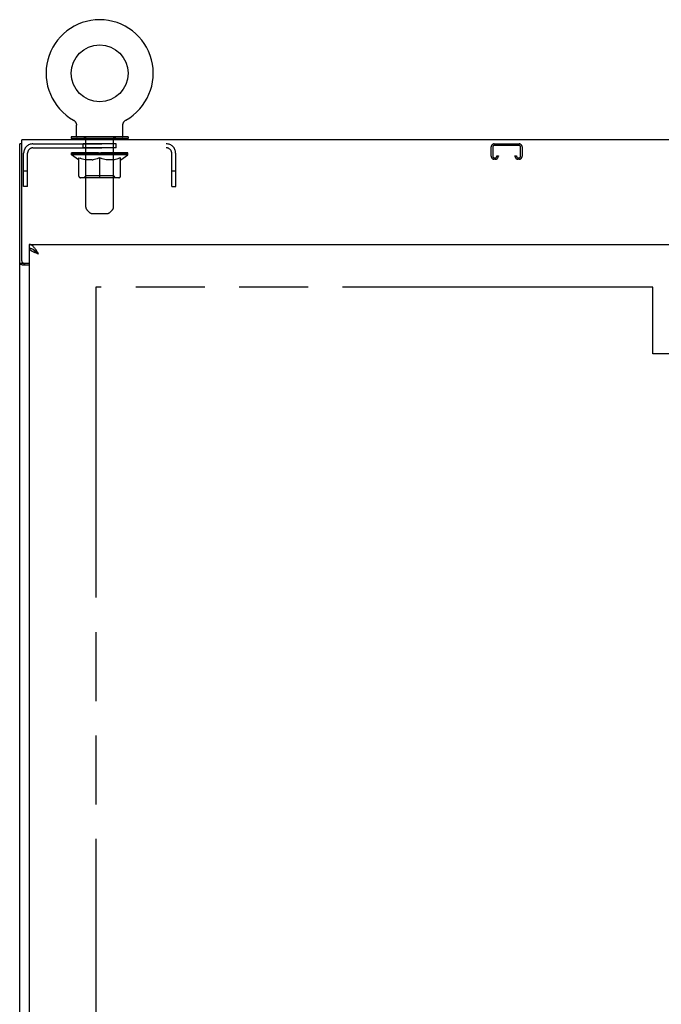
# Model space of a CAD drawing. Header units: inches. Extents: x 0 to 330, y 0 to 213.
# Tile 28 of 56: x 71 to 88, y 129 to 155. Entities that reach past the tile are written whole.
import ezdxf

# ---------------------------------------------------------------- set-up
doc = ezdxf.new("R2010")
doc.units = ezdxf.units.IN
doc.header["$LTSCALE"] = 18.135776
doc.header["$MEASUREMENT"] = 0
doc.linetypes.add('HIDDEN', pattern=[0.2, 0.1, -0.1])
doc.linetypes.add('PHANTOM', pattern=[0.8, 0.45, -0.05, 0.1, -0.05, 0.1, -0.05])
doc.layers.get('0').update_dxf_attribs({"linetype": 'CONTINUOUS'})
for name, color, linetype in [('02___PRT_ALL_AXES', 7, 'CONTINUOUS'), ('AVAILABLE_DOOR_SPACE', 7, 'CONTINUOUS'), ('DEFAULT_2', 8, 'HIDDEN')]:
    doc.layers.add(name, color=color, linetype=linetype)

msp = doc.modelspace()

# ---------------------------------------------------------------- linework, layer by layer
at = {"color": 7, "linetype": 'Continuous'}
for p, q in [((72.564, 152.611), (72.564, 152.611)), ((72.564, 152.611), (72.569, 152.608)), ((72.564, 152.61), (72.565, 152.61)), ((72.569, 152.608), (72.574, 152.604)), ((72.574, 152.604), (72.579, 152.601)), ((72.583, 152.598), (72.588, 152.594)), ((72.588, 152.594), (72.593, 152.59)), ((72.592, 152.59), (72.597, 152.586)), ((72.597, 152.586), (72.601, 152.581)), ((72.601, 152.581), (72.605, 152.577)), ((72.605, 152.577), (72.609, 152.572)), ((72.609, 152.573), (72.613, 152.568)), ((72.612, 152.568), (72.616, 152.563)), ((72.616, 152.563), (72.619, 152.558)), ((72.619, 152.558), (72.622, 152.553)), ((72.622, 152.553), (72.625, 152.547)), ((72.625, 152.548), (72.628, 152.542)), ((72.628, 152.542), (72.63, 152.537)), ((72.63, 152.537), (72.633, 152.531)), ((72.633, 152.531), (72.635, 152.526)), ((72.635, 152.526), (72.637, 152.52)), ((72.637, 152.52), (72.638, 152.514)), ((72.638, 152.514), (72.64, 152.508)), ((73.868, 152.508), (73.869, 152.514)), ((73.869, 152.514), (73.871, 152.52)), ((73.871, 152.52), (73.873, 152.526)), ((73.872, 152.526), (73.875, 152.531)), ((73.875, 152.531), (73.877, 152.537)), ((73.877, 152.537), (73.879, 152.542)), ((73.879, 152.542), (73.882, 152.548)), ((73.882, 152.547), (73.885, 152.553)), ((73.885, 152.553), (73.888, 152.558)), ((73.888, 152.558), (73.891, 152.563)), ((73.891, 152.563), (73.895, 152.568)), ((73.895, 152.568), (73.899, 152.573)), ((73.898, 152.572), (73.902, 152.577)), ((73.902, 152.577), (73.906, 152.581)), ((73.906, 152.581), (73.911, 152.586)), ((73.91, 152.586), (73.915, 152.59)), ((73.915, 152.59), (73.919, 152.594)), ((73.919, 152.594), (73.924, 152.598)), ((73.924, 152.597), (73.929, 152.601)), ((73.929, 152.601), (73.934, 152.604)), ((73.934, 152.604), (73.939, 152.608)), ((73.934, 152.604), (73.935, 152.605)), ((73.939, 152.608), (73.944, 152.611)), ((73.942, 152.61), (73.943, 152.61)), ((72.64, 152.509), (72.641, 152.503)), ((72.641, 152.503), (72.642, 152.497)), ((72.642, 152.497), (72.643, 152.491)), ((72.644, 152.479), (72.644, 152.474)), ((72.644, 152.188), (72.644, 152.474)), ((73.864, 152.485), (73.865, 152.491)), ((73.864, 152.479), (73.864, 152.485)), ((73.864, 152.479), (73.864, 152.485)), ((73.864, 152.474), (73.864, 152.479)), ((73.864, 152.188), (73.864, 152.474)), ((73.865, 152.497), (73.866, 152.503)), ((73.865, 152.491), (73.865, 152.497)), ((73.866, 152.503), (73.868, 152.509)), ((72.504, 152.168), (72.504, 152.126)), ((74.004, 152.168), (72.504, 152.168)), ((74.004, 152.126), (72.504, 152.126)), ((72.539, 152.126), (72.539, 152.09)), ((73.969, 152.126), (73.969, 152.09)), ((74.004, 152.168), (74.004, 152.126)), ((71.202, 151.986), (71.15, 151.986)), ((71.4, 149.34), (71.4, 149.236)), ((71.523, 149.195), (71.512, 149.202)), ((71.254, 148.839), (71.15, 148.839)), ((71.254, 148.839), (71.254, 148.85))]:
    msp.add_line(p, q, dxfattribs=at)
at = {"color": 3, "linetype": 'Continuous'}
for p, q in [((71.202, 148.91), (71.202, 152.09)), ((143.098, 152.09), (71.202, 152.09)), ((71.15, 62.194), (71.15, 151.986)), ((71.4, 149.34), (106.212, 149.34)), ((71.4, 149.236), (71.4, 68.944)), ((71.4, 148.798), (71.22, 148.798)), ((71.262, 148.85), (71.4, 148.85))]:
    msp.add_line(p, q, dxfattribs=at)
at = {"color": 7, "linetype": 'Continuous'}
for points in [[(72.578, 152.601), (72.583, 152.597), (72.588, 152.594)], [(72.643, 152.491), (72.643, 152.485), (72.644, 152.479), (72.644, 152.474)], [(71.512, 149.202), (71.501, 149.208), (71.489, 149.214), (71.478, 149.219), (71.467, 149.224), (71.456, 149.227), (71.444, 149.231), (71.433, 149.233), (71.422, 149.235), (71.411, 149.236), (71.4, 149.236)], [(71.516, 149.199), (71.519, 149.194), (71.525, 149.187), (71.531, 149.179), (71.538, 149.172), (71.545, 149.165), (71.554, 149.158), (71.562, 149.151), (71.572, 149.144), (71.581, 149.137), (71.592, 149.13), (71.602, 149.122), (71.613, 149.115), (71.624, 149.108), (71.635, 149.101), (71.646, 149.094)], [(71.646, 149.094), (71.635, 149.104), (71.624, 149.114), (71.613, 149.124), (71.601, 149.134), (71.59, 149.144), (71.579, 149.153), (71.568, 149.162), (71.557, 149.171), (71.545, 149.179), (71.534, 149.187), (71.523, 149.195)], [(71.269, 148.824), (71.266, 148.825), (71.264, 148.826), (71.262, 148.828), (71.259, 148.829), (71.258, 148.831), (71.256, 148.832), (71.255, 148.834), (71.254, 148.835), (71.254, 148.837), (71.254, 148.839)], [(71.294, 148.798), (71.294, 148.8), (71.294, 148.802), (71.293, 148.804), (71.293, 148.806), (71.292, 148.808), (71.29, 148.81), (71.289, 148.811), (71.287, 148.813), (71.285, 148.814), (71.283, 148.816), (71.281, 148.817), (71.279, 148.819), (71.277, 148.82), (71.274, 148.821), (71.269, 148.824)]]:
    msp.add_lwpolyline(points, dxfattribs=at)
at = {"color": 3, "linetype": 'Continuous'}
for points in [[(71.557, 149.227), (71.545, 149.242), (71.534, 149.255), (71.523, 149.268), (71.512, 149.28), (71.501, 149.291), (71.489, 149.301), (71.478, 149.31), (71.467, 149.318), (71.456, 149.325), (71.444, 149.33), (71.433, 149.335), (71.422, 149.338), (71.411, 149.34), (71.4, 149.34)], [(71.4, 149.236), (71.4, 149.23), (71.402, 149.225), (71.404, 149.219), (71.408, 149.213), (71.413, 149.207), (71.418, 149.201), (71.425, 149.195), (71.433, 149.189), (71.441, 149.183), (71.451, 149.177), (71.461, 149.171), (71.472, 149.165), (71.484, 149.159), (71.496, 149.153)], [(71.496, 149.153), (71.509, 149.147), (71.523, 149.141), (71.537, 149.135), (71.552, 149.13), (71.567, 149.124), (71.582, 149.118), (71.598, 149.112), (71.614, 149.106), (71.646, 149.094)], [(71.646, 149.094), (71.635, 149.111), (71.624, 149.129), (71.613, 149.146), (71.601, 149.163), (71.59, 149.18), (71.579, 149.196), (71.568, 149.212), (71.557, 149.227)], [(71.193, 148.81), (71.185, 148.813), (71.181, 148.814), (71.177, 148.815), (71.174, 148.817), (71.17, 148.818), (71.167, 148.819), (71.164, 148.821), (71.162, 148.822), (71.159, 148.824), (71.157, 148.826), (71.155, 148.827), (71.153, 148.829), (71.152, 148.831), (71.151, 148.833), (71.15, 148.835), (71.15, 148.837), (71.15, 148.839)], [(71.22, 148.798), (71.217, 148.799), (71.215, 148.801), (71.212, 148.803), (71.209, 148.804), (71.205, 148.806), (71.201, 148.807), (71.197, 148.809), (71.193, 148.81)]]:
    msp.add_lwpolyline(points, dxfattribs=at)
at = {"color": 7, "linetype": 'Continuous'}
msp.add_circle((73.254, 153.84), 0.75, dxfattribs=at)
for centre, radius, start, end in [((73.254, 153.84), 1.41, 299.2655, 240.7345), ((72.664, 152.188), 0.02, 180, 270), ((73.844, 152.188), 0.02, 270, 360)]:
    msp.add_arc(centre, radius, start, end, dxfattribs=at)
at = {"color": 3, "linetype": 'Continuous'}
msp.add_arc((71.262, 148.91), 0.06, 180, 270, dxfattribs=at)
at = {"layer": '02___PRT_ALL_AXES', "color": 8, "linetype": 'HIDDEN'}
for p, q in [((72.816, 151.882), (72.816, 151.986)), ((73.691, 151.986), (72.816, 151.986)), ((73.691, 151.882), (72.816, 151.882)), ((73.691, 151.882), (73.691, 151.986))]:
    msp.add_line(p, q, dxfattribs=at)
at = {"layer": 'AVAILABLE_DOOR_SPACE', "color": 4, "linetype": 'PHANTOM'}
for p, q in [((73.15, 148.215), (73.15, 69.965)), ((87.806, 148.215), (73.15, 148.215)), ((87.806, 146.465), (87.806, 148.215)), ((89.806, 146.465), (87.806, 146.465))]:
    msp.add_line(p, q, dxfattribs=at)
at = {"layer": 'DEFAULT_2', "color": 8, "linetype": 'HIDDEN'}
for p, q in [((72.564, 152.611), (72.564, 152.611)), ((72.572, 152.605), (72.574, 152.604)), ((73.944, 152.611), (73.944, 152.611)), ((73.944, 152.611), (73.944, 152.611)), ((72.849, 152.168), (72.849, 152.09)), ((72.889, 150.323), (72.889, 152.138)), ((73.619, 150.323), (73.619, 152.138)), ((73.659, 152.168), (73.659, 152.09)), ((71.254, 150.861), (71.254, 151.74)), ((71.358, 150.861), (71.358, 151.74)), ((71.5, 151.986), (75.007, 151.986)), ((71.5, 151.882), (75.007, 151.882)), ((72.51, 151.694), (72.51, 151.748)), ((72.521, 151.741), (72.521, 151.748)), ((72.532, 151.737), (72.532, 151.741)), ((72.532, 151.737), (73.975, 151.737)), ((72.542, 151.737), (72.542, 151.741)), ((72.544, 151.737), (72.544, 151.741)), ((72.555, 151.741), (72.555, 151.748)), ((72.574, 151.737), (72.574, 151.741)), ((72.577, 151.737), (72.577, 151.741)), ((72.61, 151.741), (72.61, 151.748)), ((72.627, 151.737), (72.627, 151.741)), ((72.63, 151.737), (72.63, 151.741)), ((72.867, 151.74), (72.638, 151.74)), ((72.684, 151.741), (72.684, 151.748)), ((72.685, 151.737), (72.685, 151.74)), ((72.686, 151.737), (72.686, 151.74)), ((72.689, 151.737), (72.689, 151.74)), ((72.699, 151.737), (72.699, 151.741)), ((72.699, 151.737), (72.699, 151.74)), ((72.703, 151.737), (72.703, 151.741)), ((72.706, 151.737), (72.706, 151.741)), ((72.71, 151.737), (72.71, 151.74)), ((72.729, 151.737), (72.729, 151.74)), ((72.748, 151.737), (72.748, 151.74)), ((72.75, 151.737), (72.75, 151.743)), ((72.776, 151.741), (72.776, 151.748)), ((72.776, 151.737), (72.776, 151.74)), ((72.787, 151.737), (72.787, 151.741)), ((72.792, 151.737), (72.792, 151.741)), ((72.8, 151.737), (72.8, 151.74)), ((72.816, 151.737), (72.816, 151.745)), ((72.837, 151.737), (72.837, 151.74)), ((72.839, 151.737), (72.839, 151.74)), ((72.867, 151.737), (72.867, 151.74)), ((72.945, 151.74), (72.879, 151.74)), ((72.882, 151.741), (72.882, 151.748)), ((72.89, 151.737), (72.89, 151.741)), ((72.896, 151.737), (72.896, 151.741)), ((72.902, 151.737), (72.902, 151.747)), ((72.91, 151.737), (72.91, 151.74)), ((72.921, 151.737), (72.921, 151.74)), ((72.945, 151.737), (72.945, 151.74)), ((73.033, 151.74), (72.97, 151.74)), ((72.994, 151.737), (72.994, 151.74)), ((72.999, 151.741), (72.999, 151.748)), ((73.004, 151.737), (73.004, 151.741)), ((73.007, 151.737), (73.007, 151.748)), ((73.01, 151.737), (73.01, 151.741)), ((73.019, 151.737), (73.019, 151.741)), ((73.033, 151.737), (73.033, 151.74)), ((73.127, 151.74), (73.07, 151.74)), ((73.086, 151.737), (73.086, 151.74)), ((73.119, 151.74), (73.254, 151.748)), ((73.125, 151.741), (73.125, 151.748)), ((73.125, 151.741), (73.125, 151.748)), ((73.125, 151.748), (73.125, 151.748)), ((73.125, 151.737), (73.125, 151.741)), ((73.127, 151.737), (73.127, 151.74)), ((73.13, 151.737), (73.13, 151.741)), ((73.132, 151.737), (73.132, 151.741)), ((73.225, 151.74), (73.175, 151.74)), ((73.183, 151.737), (73.183, 151.74)), ((73.225, 151.737), (73.225, 151.74)), ((73.251, 151.741), (73.25, 151.741)), ((73.25, 151.737), (73.25, 151.741)), ((73.251, 151.737), (73.251, 151.741)), ((73.254, 151.741), (73.254, 151.748)), ((73.257, 151.737), (73.257, 151.741)), ((73.257, 151.737), (73.257, 151.741)), ((73.257, 151.741), (73.257, 151.741)), ((73.259, 151.74), (73.333, 151.74)), ((73.282, 151.737), (73.282, 151.74)), ((73.296, 151.74), (73.296, 151.746)), ((73.296, 151.746), (73.388, 151.74)), ((73.321, 151.74), (73.321, 151.744)), ((73.325, 151.737), (73.325, 151.74)), ((73.376, 151.737), (73.376, 151.741)), ((73.377, 151.737), (73.377, 151.741)), ((73.38, 151.737), (73.38, 151.74)), ((73.38, 151.74), (73.438, 151.74)), ((73.382, 151.741), (73.382, 151.748)), ((73.382, 151.748), (73.383, 151.748)), ((73.382, 151.737), (73.382, 151.741)), ((73.383, 151.741), (73.383, 151.748)), ((73.421, 151.737), (73.421, 151.74)), ((73.475, 151.737), (73.475, 151.74)), ((73.475, 151.74), (73.537, 151.74)), ((73.488, 151.737), (73.488, 151.741)), ((73.497, 151.737), (73.497, 151.741)), ((73.501, 151.737), (73.501, 151.748)), ((73.504, 151.737), (73.504, 151.741)), ((73.508, 151.741), (73.508, 151.748)), ((73.513, 151.737), (73.513, 151.74)), ((73.562, 151.737), (73.562, 151.74)), ((73.562, 151.74), (73.628, 151.74)), ((73.586, 151.737), (73.586, 151.74)), ((73.597, 151.737), (73.597, 151.74)), ((73.605, 151.737), (73.605, 151.747)), ((73.612, 151.737), (73.612, 151.741)), ((73.617, 151.737), (73.617, 151.741)), ((73.625, 151.741), (73.625, 151.748)), ((73.641, 151.737), (73.641, 151.74)), ((73.641, 151.74), (73.869, 151.74)), ((73.668, 151.737), (73.668, 151.74)), ((73.671, 151.737), (73.671, 151.74)), ((73.691, 151.737), (73.691, 151.745)), ((73.707, 151.737), (73.707, 151.74)), ((73.715, 151.737), (73.715, 151.741)), ((73.72, 151.737), (73.72, 151.741)), ((73.732, 151.741), (73.732, 151.748)), ((73.732, 151.737), (73.732, 151.74)), ((73.757, 151.737), (73.757, 151.743)), ((73.76, 151.737), (73.76, 151.74)), ((73.778, 151.737), (73.778, 151.74)), ((73.797, 151.737), (73.797, 151.74)), ((73.801, 151.737), (73.801, 151.741)), ((73.804, 151.737), (73.804, 151.741)), ((73.808, 151.737), (73.808, 151.74)), ((73.809, 151.737), (73.809, 151.741)), ((73.818, 151.737), (73.818, 151.74)), ((73.821, 151.737), (73.821, 151.74)), ((73.822, 151.737), (73.822, 151.74)), ((73.823, 151.741), (73.823, 151.748)), ((73.877, 151.737), (73.877, 151.741)), ((73.88, 151.737), (73.88, 151.741)), ((73.898, 151.741), (73.898, 151.748)), ((73.931, 151.737), (73.931, 151.741)), ((73.933, 151.737), (73.933, 151.741)), ((73.952, 151.741), (73.952, 151.748)), ((73.964, 151.737), (73.964, 151.741)), ((73.965, 151.737), (73.965, 151.741)), ((73.975, 151.737), (73.975, 151.741)), ((73.986, 151.741), (73.986, 151.748)), ((73.997, 151.694), (73.997, 151.748)), ((75.15, 150.861), (75.15, 151.74)), ((75.254, 150.861), (75.254, 151.74)), ((83.556, 151.66), (83.556, 151.906)), ((83.596, 151.906), (83.596, 151.66)), ((83.636, 151.986), (84.288, 151.986)), ((84.288, 151.946), (83.636, 151.946)), ((84.328, 151.66), (84.328, 151.906)), ((84.368, 151.906), (84.368, 151.66)), ((72.697, 151.563), (72.51, 151.694)), ((73.997, 151.694), (72.51, 151.694)), ((72.697, 151.563), (72.703, 151.563)), ((72.703, 151.139), (72.703, 151.618)), ((72.703, 151.618), (72.738, 151.605)), ((72.772, 151.593), (72.738, 151.605)), ((72.806, 151.583), (72.771, 151.593)), ((72.839, 151.575), (72.805, 151.583)), ((72.872, 151.568), (72.838, 151.575)), ((72.904, 151.563), (72.871, 151.568)), ((72.888, 151.142), (72.888, 151.69)), ((73.053, 151.563), (72.904, 151.563)), ((73.053, 151.563), (73.086, 151.568)), ((73.119, 151.575), (73.085, 151.568)), ((73.152, 151.583), (73.118, 151.575)), ((73.185, 151.593), (73.151, 151.583)), ((73.219, 151.605), (73.185, 151.593)), ((73.254, 151.618), (73.219, 151.605)), ((73.254, 151.095), (73.254, 151.618)), ((73.254, 151.618), (73.288, 151.605)), ((73.323, 151.593), (73.288, 151.605)), ((73.356, 151.583), (73.322, 151.593)), ((73.389, 151.575), (73.355, 151.583)), ((73.422, 151.568), (73.389, 151.575)), ((73.455, 151.563), (73.422, 151.568)), ((73.603, 151.563), (73.455, 151.563)), ((73.603, 151.563), (73.636, 151.568)), ((73.62, 151.142), (73.62, 151.69)), ((73.669, 151.575), (73.636, 151.568)), ((73.702, 151.583), (73.669, 151.575)), ((73.736, 151.593), (73.702, 151.583)), ((73.77, 151.605), (73.735, 151.593)), ((73.804, 151.618), (73.769, 151.605)), ((73.804, 151.139), (73.804, 151.618)), ((73.804, 151.563), (73.811, 151.563)), ((73.811, 151.563), (73.997, 151.694)), ((83.636, 151.62), (83.663, 151.62)), ((83.663, 151.58), (83.636, 151.58)), ((83.703, 151.66), (83.703, 151.674)), ((83.703, 151.674), (83.743, 151.674)), ((83.743, 151.674), (83.743, 151.66)), ((84.181, 151.66), (84.181, 151.674)), ((84.181, 151.674), (84.221, 151.674)), ((84.221, 151.674), (84.221, 151.66)), ((84.261, 151.62), (84.288, 151.62)), ((84.288, 151.58), (84.261, 151.58)), ((71.358, 151.266), (71.254, 151.266)), ((75.254, 151.266), (75.15, 151.266)), ((73.761, 151.095), (72.747, 151.095)), ((72.888, 151.142), (72.841, 151.095)), ((73.62, 151.142), (72.888, 151.142)), ((73.62, 151.142), (73.666, 151.095)), ((71.358, 150.861), (71.254, 150.861)), ((75.15, 150.861), (75.254, 150.861)), ((72.989, 150.181), (72.918, 150.252)), ((73.518, 150.181), (73.589, 150.252)), ((73.06, 150.151), (73.447, 150.151))]:
    msp.add_line(p, q, dxfattribs=at)
for centre, radius, start, end in [((72.859, 152.138), 0.03, 0, 90), ((73.649, 152.138), 0.03, 90, 180), ((71.5, 151.74), 0.246, 90, 180), ((71.5, 151.74), 0.142, 90, 180), ((72.841, 151.69), 0.0466, 0, 90), ((73.666, 151.69), 0.0466, 90, 180), ((75.007, 151.74), 0.246, 0, 90), ((75.007, 151.74), 0.142, 0, 90), ((83.636, 151.906), 0.08, 90, 180), ((83.636, 151.906), 0.04, 90, 180), ((84.288, 151.906), 0.08, 0, 90), ((84.288, 151.906), 0.04, 0, 90), ((83.636, 151.66), 0.08, 180, 270), ((83.636, 151.66), 0.04, 180, 270), ((83.663, 151.66), 0.08, 270, 360), ((83.663, 151.66), 0.04, 270, 360), ((84.261, 151.66), 0.08, 180, 270), ((84.261, 151.66), 0.04, 180, 270), ((84.288, 151.66), 0.08, 270, 360), ((84.288, 151.66), 0.04, 270, 360), ((72.747, 151.139), 0.0434, 180, 270), ((73.761, 151.139), 0.0434, 270, 360), ((72.989, 150.323), 0.1, 180, 225), ((73.06, 150.251), 0.1, 225, 270), ((73.447, 150.251), 0.1, 270, 315), ((73.519, 150.323), 0.1, 315, 360)]:
    msp.add_arc(centre, radius, start, end, dxfattribs=at)
for centre, major_axis, ratio, start_param, end_param in [((73.254, 151.748), (0.743, 0.008), 0.059247, 2.966439, 3.140971), ((72.487, 151.735), (0.232, 0), 0.060167, 0.426548, 1.470503), ((73.254, 151.748), (0.744, 0), 0.060167, 3.141593, 3.316126), ((72.487, 151.727), (0.232, 0.002), 0.059247, 1.374323, 1.469882), ((73.254, 151.748), (0.743, 0.015), 0.056515, 2.79136, 2.965893), ((72.459, 151.735), (0.232, 0.002), 0.059247, 0.251393, 1.295349), ((72.539, 151.735), (0.232, -0.002), 0.059247, 0.601702, 1.645657), ((73.254, 151.748), (0.743, -0.008), 0.059247, -2.966439, -2.791906), ((72.539, 151.727), (0.232, 0), 0.060167, 1.549477, 1.645036), ((72.459, 151.727), (0.232, 0.005), 0.056515, 1.199244, 1.294804), ((72.543, 151.729), (0.192, 0.002), 0.059247, 1.051627, 1.625044), ((72.52, 151.729), (0.192, 0.004), 0.056515, 0.876548, 1.449966), ((72.587, 151.729), (0.192, 0), 0.060167, 1.226781, 1.800198), ((73.254, 151.748), (0.743, 0.022), 0.052059, 2.616423, 2.790956), ((72.454, 151.735), (0.232, 0.005), 0.056515, 0.076315, 1.120271), ((72.612, 151.735), (0.232, -0.005), 0.056515, 0.77678, 1.820736), ((73.254, 151.748), (0.743, -0.015), 0.056515, -2.79136, -2.616827), ((72.612, 151.727), (0.232, -0.002), 0.059247, 1.724631, 1.82019), ((72.454, 151.727), (0.232, 0.007), 0.052059, 1.024308, 1.119867), ((72.519, 151.729), (0.192, 0.006), 0.052059, 0.701611, 1.275029), ((72.652, 151.729), (0.192, -0.002), 0.059247, 1.401935, 1.975352), ((73.254, 151.748), (0.743, 0.029), 0.046022, 2.441677, 2.61621), ((72.705, 151.735), (0.232, -0.007), 0.052059, 0.951717, 1.995673), ((72.474, 151.735), (0.232, 0.007), 0.052059, -0.098622, 0.945334), ((73.254, 151.748), (0.743, -0.022), 0.052059, -2.616423, -2.441891), ((72.705, 151.727), (0.232, -0.005), 0.056515, 1.899709, 1.995269), ((72.474, 151.727), (0.232, 0.009), 0.046022, 0.849561, 0.945121), ((72.54, 151.729), (0.192, 0.007), 0.046022, 0.526865, 1.100283), ((72.735, 151.729), (0.192, -0.004), 0.056515, 1.577013, 2.150431), ((73.254, 151.748), (0.743, 0.034), 0.038593, 2.267147, 2.44168), ((72.815, 151.735), (0.232, -0.009), 0.046022, 1.126463, 2.170419), ((72.518, 151.735), (0.232, 0.009), 0.046022, -0.273368, 0.770588), ((73.254, 151.748), (0.743, -0.029), 0.046022, -2.441677, -2.267144), ((72.815, 151.727), (0.232, -0.007), 0.052059, 2.074646, 2.170205), ((72.518, 151.727), (0.232, 0.011), 0.038593, 0.675031, 0.77059), ((72.584, 151.729), (0.192, 0.009), 0.038593, 0.352335, 0.925752), ((72.834, 151.729), (0.192, -0.006), 0.052059, 1.75195, 2.325367), ((73.254, 151.748), (0.743, 0.039), 0.030002, 2.09283, 2.267363), ((72.938, 151.735), (0.232, -0.011), 0.038593, 1.300994, 2.344949), ((72.584, 151.735), (0.232, 0.011), 0.038593, -0.447899, 0.596057), ((73.254, 151.748), (0.743, -0.034), 0.038593, -2.267147, -2.092614), ((72.938, 151.727), (0.232, -0.009), 0.046022, 2.249392, 2.344952), ((72.584, 151.727), (0.232, 0.012), 0.030002, 0.500714, 0.596274), ((72.647, 151.729), (0.192, 0.01), 0.030002, 0.178018, 0.751436), ((72.946, 151.729), (0.192, -0.007), 0.046022, 1.926696, 2.500114), ((72.671, 151.735), (0.232, 0.012), 0.030002, -0.622215, 0.421741), ((73.254, 151.748), (0.743, 0.042), 0.020513, 1.918702, 2.093235), ((73.07, 151.735), (0.232, -0.012), 0.030002, 1.47531, 2.519266), ((73.254, 151.748), (0.743, -0.039), 0.030002, -2.09283, -1.918297), ((73.07, 151.727), (0.232, -0.011), 0.038593, 2.423923, 2.519482), ((72.671, 151.727), (0.232, 0.013), 0.020513, 0.326586, 0.422146), ((72.729, 151.729), (0.192, 0.011), 0.020513, 0.00389, 0.577307), ((73.067, 151.729), (0.192, -0.009), 0.038593, 2.101227, 2.674644), ((72.775, 151.735), (0.232, 0.013), 0.020513, -0.796343, 0.247613), ((73.254, 151.748), (0.743, 0.044), 0.010411, 1.744712, 1.919245), ((73.208, 151.735), (0.232, -0.013), 0.020513, 1.649438, 2.693394), ((73.254, 151.748), (0.743, -0.042), 0.020513, -1.918702, -1.744169), ((73.208, 151.727), (0.232, -0.012), 0.030002, 2.598239, 2.693799), ((72.775, 151.727), (0.232, 0.014), 0.010411, 0.152596, 0.248156), ((72.827, 151.729), (0.192, 0.011), 0.010411, 6.113086, 6.686503), ((73.194, 151.729), (0.192, -0.01), 0.030002, 2.275543, 2.848961), ((72.893, 151.735), (0.232, 0.014), 0.010411, -0.970333, -0.000837), ((73.348, 151.735), (0.232, -0.014), 0.010411, 1.823428, 2.867384), ((73.254, 151.748), (0.743, -0.044), 0.010411, -1.744712, -1.56247), ((73.348, 151.727), (0.232, -0.013), 0.020513, 2.772368, 2.867927), ((73.322, 151.729), (0.192, -0.011), 0.020513, 2.449671, 3.023089), ((73.16, 151.735), (0.232, 0.014), 0.010411, 0.274209, 1.318165), ((73.058, 151.729), (0.192, 0.011), 0.010411, -0.000452, 0.517932), ((73.023, 151.727), (0.232, 0.014), 0.010411, 0.099676, 0.195236), ((73.254, 151.748), (0.743, 0.044), 0.010411, -1.571413, -1.39688), ((73.484, 151.727), (0.232, -0.014), 0.010411, 2.734394, 2.946357), ((73.449, 151.729), (0.192, -0.011), 0.010411, 2.623661, 3.141974), ((73.299, 151.735), (0.232, 0.013), 0.020513, 0.448199, 1.492154), ((73.185, 151.729), (0.192, 0.011), 0.020513, 0.118504, 0.691921), ((73.16, 151.727), (0.232, 0.013), 0.020513, 0.273666, 0.369225), ((73.614, 151.735), (0.232, -0.014), 0.010411, -3.140756, -2.17126), ((73.254, 151.748), (0.743, 0.042), 0.020513, -1.397424, -1.222891), ((73.254, 151.748), (0.743, -0.044), 0.010411, 1.222347, 1.39688), ((73.437, 151.735), (0.232, 0.012), 0.030002, 0.622327, 1.666283), ((73.313, 151.729), (0.192, 0.01), 0.030002, 0.292632, 0.86605), ((73.68, 151.729), (0.192, -0.011), 0.010411, 2.738275, 3.311692), ((73.733, 151.735), (0.232, -0.013), 0.020513, 2.89398, 3.937936), ((73.299, 151.727), (0.232, 0.012), 0.030002, 0.447794, 0.543354), ((73.733, 151.727), (0.232, -0.014), 0.010411, 2.893437, 2.988996), ((73.254, 151.748), (0.743, 0.039), 0.030002, -1.223295, -1.048762), ((73.254, 151.748), (0.743, -0.042), 0.020513, 1.048358, 1.222891), ((73.57, 151.735), (0.232, 0.011), 0.038593, 0.796643, 1.840599), ((73.44, 151.729), (0.192, 0.009), 0.038593, 0.466948, 1.040366), ((73.778, 151.729), (0.192, -0.011), 0.020513, 2.564285, 3.137703), ((73.837, 151.735), (0.232, -0.012), 0.030002, 2.719852, 3.763807), ((73.693, 151.735), (0.232, 0.009), 0.046022, 0.971174, 2.01513), ((73.437, 151.727), (0.232, 0.011), 0.038593, 0.62211, 0.71767), ((73.837, 151.727), (0.232, -0.013), 0.020513, 2.719447, 2.815007), ((73.254, 151.748), (0.743, 0.034), 0.038593, -1.048979, -0.874446), ((73.254, 151.748), (0.743, -0.039), 0.030002, 0.874229, 1.048762), ((73.561, 151.729), (0.192, 0.007), 0.046022, 0.641479, 1.214897), ((73.802, 151.735), (0.232, 0.007), 0.052059, 1.14592, 2.189876), ((73.86, 151.729), (0.192, -0.01), 0.030002, 2.390157, 2.963574), ((73.923, 151.735), (0.232, -0.011), 0.038593, 2.545535, 3.589491), ((73.673, 151.729), (0.192, 0.006), 0.052059, 0.816225, 1.389643), ((73.57, 151.727), (0.232, 0.009), 0.046022, 0.796641, 0.892201), ((73.923, 151.727), (0.232, -0.012), 0.030002, 2.545319, 2.640878), ((73.895, 151.735), (0.232, 0.005), 0.056515, 1.320857, 2.364813), ((73.254, 151.748), (0.743, 0.029), 0.046022, -0.874448, -0.699915), ((73.254, 151.748), (0.743, -0.034), 0.038593, 0.699913, 0.874446), ((73.989, 151.735), (0.232, -0.009), 0.046022, 2.371005, 3.41496), ((73.924, 151.729), (0.192, -0.009), 0.038593, 2.21584, 2.789258), ((73.772, 151.729), (0.192, 0.004), 0.056515, 0.991162, 1.564579), ((73.969, 151.735), (0.232, 0.002), 0.059247, 1.495935, 2.539891), ((74.033, 151.735), (0.232, -0.007), 0.052059, 2.196258, 3.240214), ((73.967, 151.729), (0.192, -0.007), 0.046022, 2.04131, 2.614727), ((73.693, 151.727), (0.232, 0.007), 0.052059, 0.971387, 1.066947), ((74.02, 151.735), (0.232, 0), 0.060167, 1.671089, 2.715045), ((73.989, 151.727), (0.232, -0.011), 0.038593, 2.371002, 2.466562), ((74.053, 151.735), (0.232, -0.005), 0.056515, 2.021322, 3.065278), ((73.254, 151.748), (0.743, 0.022), 0.052059, -0.699702, -0.525169), ((73.254, 151.748), (0.743, -0.029), 0.046022, 0.525382, 0.699915), ((73.855, 151.729), (0.192, 0.002), 0.059247, 1.16624, 1.739658), ((74.049, 151.735), (0.232, -0.002), 0.059247, 1.846243, 2.890199), ((73.989, 151.729), (0.192, -0.006), 0.052059, 1.866564, 2.439981), ((73.92, 151.729), (0.192, 0), 0.060167, 1.341394, 1.914812), ((73.988, 151.729), (0.192, -0.004), 0.056515, 1.691627, 2.265045), ((73.965, 151.729), (0.192, -0.002), 0.059247, 1.516549, 2.089966), ((73.802, 151.727), (0.232, 0.005), 0.056515, 1.146324, 1.241883), ((74.033, 151.727), (0.232, -0.009), 0.046022, 2.196472, 2.292031), ((73.254, 151.748), (0.743, 0.015), 0.056515, -0.524765, -0.350233), ((73.254, 151.748), (0.743, -0.022), 0.052059, 0.350636, 0.525169), ((73.895, 151.727), (0.232, 0.002), 0.059247, 1.321402, 1.416962), ((74.053, 151.727), (0.232, -0.007), 0.052059, 2.021726, 2.117285), ((73.254, 151.748), (0.743, 0.008), 0.059247, -0.349687, -0.175154), ((73.254, 151.748), (0.743, -0.015), 0.056515, 0.1757, 0.350233), ((73.969, 151.727), (0.232, 0), 0.060167, 1.496556, 1.592116), ((74.049, 151.727), (0.232, -0.005), 0.056515, 1.846789, 1.942348), ((74.02, 151.727), (0.232, -0.002), 0.059247, 1.67171, 1.76727), ((73.254, 151.748), (0.744, 0), 0.060167, -0.174533, 0), ((73.254, 151.748), (0.743, -0.008), 0.059247, 0.000621, 0.175154)]:
    msp.add_ellipse(centre, major_axis=major_axis, ratio=ratio, start_param=start_param, end_param=end_param, dxfattribs=at)

doc.saveas('drawing.dxf')
